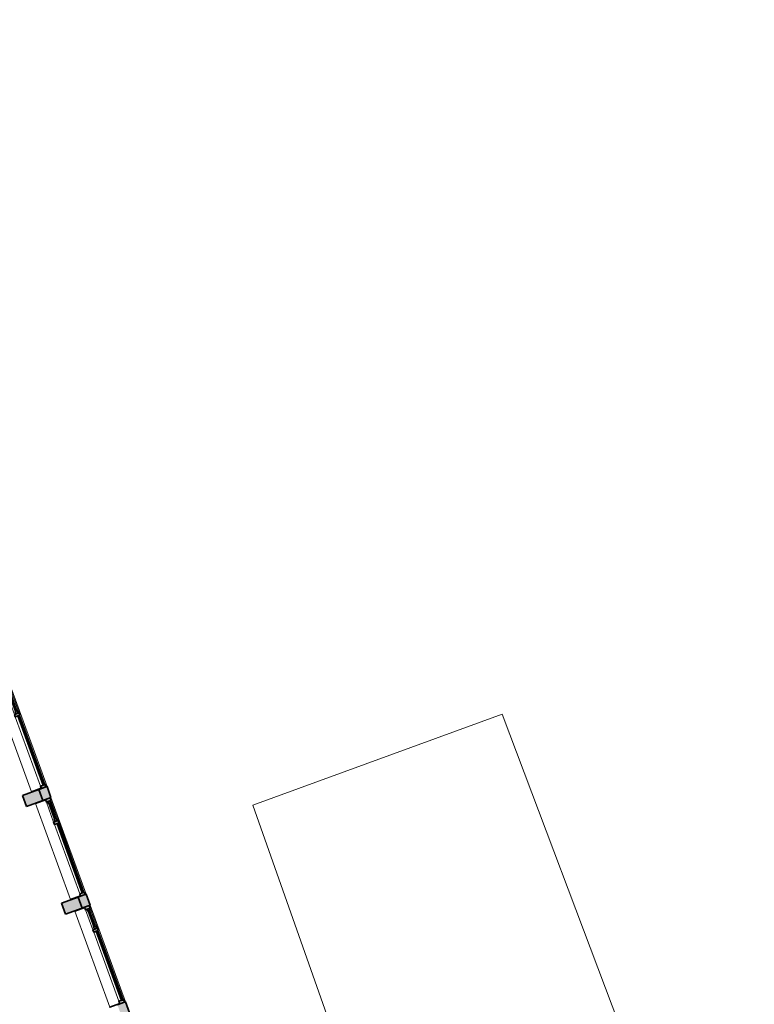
# Model space of a CAD drawing. Header units: millimetres. Extents: x -21710 to 76344, y -40597 to 35788.
# Tile 11 of 18: x 41553 to 55338, y -18570 to -90. Entities that reach past the tile are written whole.
import ezdxf

# ---------------------------------------------------------------- set-up
doc = ezdxf.new("R2010")
doc.units = ezdxf.units.MM
for name, color, linetype, lineweight in [('A-GLAZ', 151, 'Continuous', 9), ('A-ROOF', 132, 'Continuous', 9), ('A-WALL', 113, 'Continuous', 9), ('A-WALL-PATT', 111, 'Continuous', 9), ('S-COLS', 52, 'Continuous', 9)]:
    doc.layers.add(name, color=color, linetype=linetype, lineweight=lineweight)

# ---------------------------------------------------------------- blocks, each defined once
blk = doc.blocks.new('M_Concrete-Rectangular-Column - 220x330-535287-2_0 andre etg_hele_anlegget_m_funksjoner_m_rom')
at = {"layer": 'S-COLS'}
blk.add_hatch(color=9, dxfattribs=at).paths.add_polyline_path([(110, -165), (110, 165), (-110, 165), (-110, -165)])
at = {"layer": 'S-COLS', "color": 8, "lineweight": 35}
for p, q in [((110, 165), (-110, 165)), ((-110, 165), (-110, -165)), ((110, -165), (110, 165)), ((-110, -165), (110, -165))]:
    blk.add_line(p, q, dxfattribs=at)
blk = doc.blocks.new('Vindu 2 felt med åpning side - 193x212-V31-2_0 andre etg_hele_anlegget_m_funksjoner_m_rom')
at = {"layer": 'A-GLAZ'}
h = blk.add_hatch(color=9, dxfattribs=at)
h.paths.add_polyline_path([(923, -175), (925, 23), (918, 23), (918, -175)])
h.paths.add_polyline_path([(-1002, -175), (-1002, 23), (-1009, 23), (-1007, -175)])
h = blk.add_hatch(color=9, dxfattribs=at)
h.paths.add_polyline_path([(923, 23), (923, 115), (873, 115), (873, 23), (918, 23)])
h.paths.add_polyline_path([(-507, 23), (-507, 115), (-557, 115), (-557, 23)])
h.paths.add_polyline_path([(-957, 23), (-957, 115), (-1007, 115), (-1007, 23), (-1002, 23)])
h = blk.add_hatch(color=9, dxfattribs=at)
h.paths.add_polyline_path([(-557, 55), (-557, 95), (-607, 95), (-607, 55), (-599, 55)])
h.paths.add_polyline_path([(-917, 55), (-917, 95), (-957, 95), (-957, 55)])
for points in [[(-607, 65), (-607, 85), (-917, 85), (-917, 65), (-618, 65)], [(873, 75), (873, 95), (-507, 95), (-507, 75), (729, 75)]]:
    blk.add_hatch(color=9, dxfattribs=at).paths.add_polyline_path(points)
at = {"layer": 'A-GLAZ', "color": 8, "lineweight": 35}
for p, q in [((-1002, 23), (-1009, 23)), ((-1009, 23), (-1009, -25)), ((-957, 115), (-1007, 115)), ((-1007, 115), (-1007, 23)), ((-1007, 23), (-957, 23)), ((-1002, -175), (-1002, 23)), ((-957, 23), (-957, 115)), ((-917, 95), (-957, 95)), ((-957, 95), (-957, 55)), ((-957, 55), (-917, 55)), ((-917, 55), (-917, 95)), ((-607, 85), (-917, 85)), ((-917, 85), (-917, 65)), ((-917, 65), (-607, 65)), ((-557, 95), (-607, 95)), ((-607, 95), (-607, 55)), ((-607, 65), (-607, 85)), ((-607, 55), (-557, 55)), ((-507, 115), (-557, 115)), ((-557, 115), (-557, 23)), ((-557, 55), (-557, 95)), ((-557, 23), (-507, 23)), ((-507, 23), (-507, 115)), ((873, 95), (-507, 95)), ((-507, 95), (-507, 75)), ((-507, 75), (873, 75)), ((923, 115), (873, 115)), ((873, 115), (873, 23)), ((873, 75), (873, 95)), ((873, 23), (923, 23)), ((925, 23), (918, 23)), ((918, 23), (918, -175)), ((923, 23), (923, 115)), ((925, -25), (925, 23)), ((-1007, -175), (-1002, -175)), ((918, -175), (923, -175))]:
    blk.add_line(p, q, dxfattribs=at)
at = {"layer": 'A-GLAZ', "color": 55}
for p, q in [((-957, 115), (-557, 115)), ((-557, 23), (-957, 23)), ((-917, 95), (-607, 95)), ((-607, 55), (-917, 55)), ((-507, 115), (873, 115)), ((873, 23), (-507, 23)), ((918, -175), (-1002, -175))]:
    blk.add_line(p, q, dxfattribs=at)

msp = doc.modelspace()

# ---------------------------------------------------------------- hatches: boundary and pattern name
at = {"layer": 'A-WALL-PATT'}
h = msp.add_hatch(color=9, dxfattribs=at)
h.paths.add_polyline_path([(48544, -33187), (48835, -33081), (48710, -32737), (48418, -32843), (48541, -33178)])
h.paths.add_polyline_path([(47027, -29020), (47318, -28914), (47214, -28626), (46922, -28733), (47022, -29006)])
h.paths.add_polyline_path([(46402, -26864), (46552, -26809), (46478, -26606), (46328, -26661), (46398, -26854)])
h.paths.add_polyline_path([(45667, -24844), (45817, -24789), (45743, -24586), (45593, -24641), (45663, -24834)])
h.paths.add_polyline_path([(44931, -22823), (45082, -22768), (45008, -22565), (44857, -22620), (44928, -22813)])
h.paths.add_polyline_path([(44196, -20803), (44346, -20748), (44272, -20545), (44122, -20600), (44192, -20793)])
h.paths.add_polyline_path([(43461, -18782), (43611, -18728), (43537, -18525), (43387, -18580), (43457, -18773)])
h.paths.add_polyline_path([(42725, -16762), (42876, -16707), (42802, -16504), (42651, -16559), (42722, -16752)])
h.paths.add_polyline_path([(41990, -14742), (42140, -14687), (42066, -14484), (41916, -14539), (41986, -14732)])
h.paths.add_polyline_path([(41255, -12721), (41405, -12667), (41331, -12464), (41181, -12518), (41251, -12712)])
h.paths.add_polyline_path([(40519, -10701), (40670, -10646), (40596, -10443), (40445, -10498), (40516, -10691)])
h.paths.add_polyline_path([(39784, -8681), (39934, -8626), (39860, -8423), (39710, -8478), (39780, -8671)])
h.paths.add_polyline_path([(39048, -6660), (39199, -6606), (39125, -6403), (38975, -6457), (39047, -6655)])
h.paths.add_polyline_path([(38313, -4640), (38463, -4585), (38390, -4382), (38239, -4437), (38310, -4630)])
h.paths.add_polyline_path([(37578, -2620), (37728, -2565), (37654, -2362), (37504, -2417), (37574, -2610)])
h.paths.add_polyline_path([(36842, -599), (36993, -545), (36919, -342), (36769, -396), (36839, -590)])
h.paths.add_polyline_path([(36107, 1421), (36257, 1476), (36184, 1679), (36033, 1624), (36104, 1431)])
h.paths.add_polyline_path([(35372, 3441), (35522, 3496), (35449, 3698), (35298, 3643), (35368, 3451)])

# ---------------------------------------------------------------- linework, layer by layer
at = {"layer": 'A-ROOF', "color": 253}
for p, q in [((50606, -13124), (45929, -14831)), ((55338, -25670), (50606, -13124)), ((45929, -14831), (49741, -25651))]:
    msp.add_line(p, q, dxfattribs=at)
at = {"layer": 'A-WALL', "color": 55}
for p, q in [((41405, -12667), (42066, -14484)), ((42140, -14687), (42802, -16504)), ((42876, -16707), (43537, -18525))]:
    msp.add_line(p, q, dxfattribs=at)
at = {"layer": 'A-WALL', "color": 8, "lineweight": 35}
for p, q in [((41961, -14522), (42066, -14484)), ((42066, -14484), (42140, -14687)), ((42035, -14725), (42140, -14687)), ((42696, -16543), (42802, -16504)), ((42802, -16504), (42876, -16707)), ((42770, -16746), (42876, -16707)), ((43432, -18563), (43537, -18525)), ((43537, -18525), (43611, -18728))]:
    msp.add_line(p, q, dxfattribs=at)

# ---------------------------------------------------------------- block references
at = {"layer": 'A-GLAZ', "color": 55, "rotation": 289.9999999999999}
for p in [(41623, -13661), (42359, -15682), (43094, -17702)]:
    msp.add_blockref('Vindu 2 felt med åpning side - 193x212-V31-2_0 andre etg_hele_anlegget_m_funksjoner_m_rom', p, dxfattribs=at)
at = {"layer": 'S-COLS', "color": 55, "rotation": 290.0000000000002}
for p in [(41798, -14697), (42533, -16717)]:
    msp.add_blockref('M_Concrete-Rectangular-Column - 220x330-535287-2_0 andre etg_hele_anlegget_m_funksjoner_m_rom', p, dxfattribs=at)

doc.saveas('drawing.dxf')
